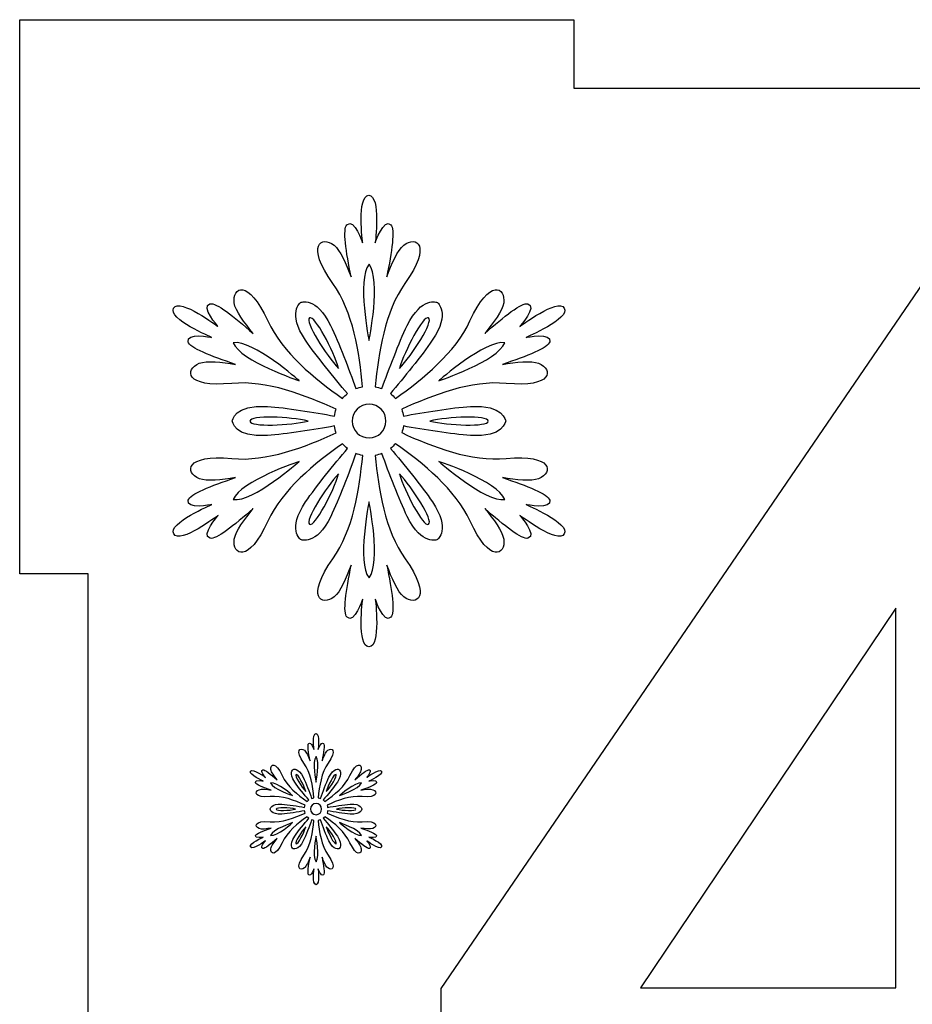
# Model space of a CAD drawing. Header units: millimetres. Extents: x -91 to 82, y -170 to 150.
# Tile 62 of 80: x -19 to -6, y -18 to -4. Entities that reach past the tile are written whole.
import ezdxf

# ---------------------------------------------------------------- set-up
doc = ezdxf.new("R2010")
doc.units = ezdxf.units.MM
doc.header["$MEASUREMENT"] = 0
doc.layers.add('Layer 1', color=7, linetype='Continuous')

msp = doc.modelspace()

# ---------------------------------------------------------------- linework, layer by layer
at = {"layer": 'Layer 1', "color": 31}
msp.add_open_spline([(5.2588, -11.9137), (5.2588, -11.9137), (5.2588, -3.8298), (5.2588, -3.8298), (5.2588, -3.8298), (5.2588, -3.8298), (-2.8239, -3.8298), (-2.8239, -3.8298), (-2.8239, -3.8298), (-2.8239, -3.8298), (-2.8239, -4.8285), (-2.8239, -4.8285), (-2.8239, -4.8285), (-2.8239, -4.8285), (-10.6074, -4.8285), (-10.6074, -4.8285), (-10.6074, -4.8285), (-10.6074, -4.8285), (-10.6074, -3.8298), (-10.6074, -3.8298), (-10.6074, -3.8298), (-10.6074, -3.8298), (-18.6901, -3.8298), (-18.6901, -3.8298), (-18.6901, -3.8298), (-18.6901, -3.8298), (-18.6901, -11.9137), (-18.6901, -11.9137), (-18.6901, -11.9137), (-18.6901, -11.9137), (-17.6927, -11.9137), (-17.6927, -11.9137), (-17.6927, -11.9137), (-17.6927, -11.9137), (-17.6927, -19.6972), (-17.6927, -19.6972), (-17.6927, -19.6972), (-17.6927, -19.6972), (-18.6901, -19.6972), (-18.6901, -19.6972), (-18.6901, -19.6972), (-18.6901, -19.6972), (-18.6901, -27.7799), (-18.6901, -27.7799), (-18.6901, -27.7799), (-18.6901, -27.7799), (-10.6074, -27.7799), (-10.6074, -27.7799), (-10.6074, -27.7799), (-10.6074, -27.7799), (-10.6074, -26.7813), (-10.6074, -26.7813), (-10.6074, -26.7813), (-10.6074, -26.7813), (-2.8239, -26.7813), (-2.8239, -26.7813), (-2.8239, -26.7813), (-2.8239, -26.7813), (-2.8239, -27.7799), (-2.8239, -27.7799), (-2.8239, -27.7799), (-2.8239, -27.7799), (5.2588, -27.7799), (5.2588, -27.7799), (5.2588, -27.7799), (5.2588, -27.7799), (5.2588, -19.6972), (5.2588, -19.6972), (5.2588, -19.6972), (5.2588, -19.6972), (4.2614, -19.6972), (4.2614, -19.6972), (4.2614, -19.6972), (4.2614, -19.6972), (4.2614, -11.9137), (4.2614, -11.9137), (4.2614, -11.9137), (4.2614, -11.9137), (5.2588, -11.9137), (5.2588, -11.9137)], degree=3, knots=[0, 0, 0, 0, 0.047619, 0.047619, 0.047619, 0.047619, 0.0952381, 0.0952381, 0.0952381, 0.0952381, 0.1428571, 0.1428571, 0.1428571, 0.1428571, 0.1904762, 0.1904762, 0.1904762, 0.1904762, 0.2380952, 0.2380952, 0.2380952, 0.2380952, 0.2857143, 0.2857143, 0.2857143, 0.2857143, 0.3333333, 0.3333333, 0.3333333, 0.3333333, 0.3809524, 0.3809524, 0.3809524, 0.3809524, 0.4285714, 0.4285714, 0.4285714, 0.4285714, 0.4761905, 0.4761905, 0.4761905, 0.4761905, 0.5238095, 0.5238095, 0.5238095, 0.5238095, 0.5714286, 0.5714286, 0.5714286, 0.5714286, 0.6190476, 0.6190476, 0.6190476, 0.6190476, 0.6666667, 0.6666667, 0.6666667, 0.6666667, 0.7142857, 0.7142857, 0.7142857, 0.7142857, 0.7619048, 0.7619048, 0.7619048, 0.7619048, 0.8095238, 0.8095238, 0.8095238, 0.8095238, 0.8571429, 0.8571429, 0.8571429, 0.8571429, 0.9047619, 0.9047619, 0.9047619, 0.9047619, 1, 1, 1, 1], dxfattribs=at)
at = {"layer": 'Layer 1', "color": 36}
for points, knots in [([(-11.3009, -10.9022), (-11.3009, -10.9022), (-10.9207, -10.9796), (-10.9571, -10.8377), (-10.9571, -10.8377), (-10.9806, -10.7485), (-11.288, -10.63), (-11.6471, -10.5091), (-11.6471, -10.5091), (-11.4476, -10.542), (-11.2282, -10.5689), (-11.1202, -10.5244), (-11.1202, -10.5244), (-10.9066, -10.4376), (-10.9043, -10.1653), (-11.5943, -10.231), (-11.5943, -10.231), (-12.1036, -10.2791), (-12.6657, -10.0608), (-13.1174, -9.8531), (-13.1174, -9.8531), (-13.1057, -9.8214), (-13.0975, -9.7886), (-13.0928, -9.7557), (-13.0928, -9.7557), (-12.7971, -9.8085), (-12.3911, -9.8754), (-12.113, -9.8953), (-12.113, -9.8953), (-11.6284, -9.9305), (-11.6002, -9.6829), (-11.6002, -9.6829), (-11.6002, -9.6829), (-11.6002, -9.6829), (-11.6284, -9.4365), (-12.113, -9.4705), (-12.113, -9.4705), (-12.3911, -9.4904), (-12.7971, -9.5573), (-13.0928, -9.6113), (-13.0928, -9.6113), (-13.0975, -9.5784), (-13.1057, -9.5456), (-13.1174, -9.5127), (-13.1174, -9.5127), (-12.6656, -9.305), (-12.1035, -9.0867), (-11.5943, -9.1348), (-11.5943, -9.1348), (-10.9043, -9.2005), (-10.9067, -8.9283), (-11.1202, -8.8414), (-11.1202, -8.8414), (-11.227, -8.798), (-11.4476, -8.8261), (-11.6471, -8.8578), (-11.6471, -8.8578), (-11.288, -8.7358), (-10.9794, -8.6172), (-10.9571, -8.5281), (-10.9571, -8.5281), (-10.9207, -8.3861), (-11.3009, -8.4636), (-11.3009, -8.4636), (-11.3009, -8.4636), (-11.3009, -8.4636), (-10.6567, -8.1914), (-10.7459, -8.0376), (-10.7459, -8.0376), (-10.8351, -7.8827), (-11.3925, -8.304), (-11.3925, -8.304), (-11.3925, -8.304), (-11.3925, -8.304), (-11.1355, -8.0142), (-11.2763, -7.9743), (-11.2763, -7.9743), (-11.3643, -7.9497), (-11.6225, -8.1574), (-11.9064, -8.4073), (-11.9064, -8.4073), (-11.7797, -8.2512), (-11.6459, -8.074), (-11.6295, -7.9602), (-11.6295, -7.9602), (-11.5978, -7.7314), (-11.8325, -7.5941), (-12.1212, -8.2231), (-12.1212, -8.2231), (-12.3336, -8.6878), (-12.803, -9.0668), (-13.209, -9.3531), (-13.209, -9.3531), (-13.2313, -9.3273), (-13.2559, -9.3038), (-13.2818, -9.2827), (-13.2818, -9.2827), (-13.0882, -9.0539), (-12.8277, -8.7359), (-12.6704, -8.5047), (-12.6704, -8.5047), (-12.3982, -8.1022), (-12.5976, -7.9544), (-12.5976, -7.9544), (-12.5976, -7.9544), (-12.5976, -7.9544), (-12.8252, -7.8547), (-13.0376, -8.2924), (-13.0376, -8.2924), (-13.1596, -8.5435), (-13.304, -8.9284), (-13.4061, -9.2112), (-13.4061, -9.2112), (-13.4378, -9.1983), (-13.4706, -9.1889), (-13.5035, -9.183), (-13.5035, -9.183), (-13.4577, -8.6878), (-13.365, -8.0917), (-13.0693, -7.6751), (-13.0693, -7.6751), (-12.668, -7.1107), (-12.905, -6.9769), (-13.0869, -7.1189), (-13.0869, -7.1189), (-13.1773, -7.1893), (-13.2641, -7.3947), (-13.3357, -7.5824), (-13.3357, -7.5824), (-13.2618, -7.2116), (-13.2101, -6.8842), (-13.2759, -6.8197), (-13.2759, -6.8197), (-13.3803, -6.7176), (-13.5035, -7.0849), (-13.5035, -7.0849), (-13.5035, -7.0849), (-13.5035, -7.0849), (-13.4178, -6.3914), (-13.5962, -6.3914), (-13.5962, -6.3914), (-13.7746, -6.3914), (-13.6877, -7.0849), (-13.6877, -7.0849), (-13.6877, -7.0849), (-13.6877, -7.0849), (-13.8097, -6.7176), (-13.9153, -6.8197), (-13.9153, -6.8197), (-13.981, -6.8842), (-13.9294, -7.2105), (-13.8555, -7.5824), (-13.8555, -7.5824), (-13.9271, -7.3935), (-14.0139, -7.1893), (-14.1043, -7.1189), (-14.1043, -7.1189), (-14.2862, -6.9769), (-14.5232, -7.1107), (-14.1219, -7.6751), (-14.1219, -7.6751), (-13.8262, -8.0917), (-13.7335, -8.6878), (-13.6877, -9.183), (-13.6877, -9.183), (-13.7206, -9.1889), (-13.7534, -9.1983), (-13.7851, -9.2112), (-13.7851, -9.2112), (-13.8872, -8.9284), (-14.0315, -8.5435), (-14.1536, -8.2924), (-14.1536, -8.2924), (-14.3648, -7.8547), (-14.5925, -7.9544), (-14.5925, -7.9544), (-14.5925, -7.9544), (-14.5925, -7.9544), (-14.792, -8.1023), (-14.5197, -8.5047), (-14.5197, -8.5047), (-14.3625, -8.7359), (-14.102, -9.0539), (-13.9083, -9.2827), (-13.9083, -9.2827), (-13.9353, -9.3038), (-13.9599, -9.3285), (-13.9811, -9.3531), (-13.9811, -9.3531), (-14.3871, -9.0668), (-14.8565, -8.6878), (-15.0701, -8.2231), (-15.0701, -8.2231), (-15.3576, -7.5941), (-15.5923, -7.7314), (-15.5606, -7.9602), (-15.5606, -7.9602), (-15.5453, -8.074), (-15.4116, -8.2512), (-15.2837, -8.4073), (-15.2837, -8.4073), (-15.5677, -8.1574), (-15.8247, -7.9497), (-15.9138, -7.9743), (-15.9138, -7.9743), (-16.0546, -8.0142), (-15.7976, -8.304), (-15.7976, -8.304), (-15.7976, -8.304), (-15.7976, -8.304), (-16.355, -7.8827), (-16.4442, -8.0376), (-16.4442, -8.0376), (-16.5334, -8.1925), (-15.8903, -8.4636), (-15.8903, -8.4636), (-15.8903, -8.4636), (-15.8903, -8.4636), (-16.2693, -8.3862), (-16.2329, -8.5281), (-16.2329, -8.5281), (-16.2106, -8.6173), (-15.902, -8.7358), (-15.5429, -8.8578), (-15.5429, -8.8578), (-15.7424, -8.8249), (-15.9618, -8.798), (-16.0698, -8.8414), (-16.0698, -8.8414), (-16.2834, -8.9282), (-16.2857, -9.2005), (-15.5957, -9.1348), (-15.5957, -9.1348), (-15.0864, -9.0867), (-14.5243, -9.305), (-14.0737, -9.5127), (-14.0737, -9.5127), (-14.0843, -9.5444), (-14.0936, -9.5772), (-14.0972, -9.6113), (-14.0972, -9.6113), (-14.3929, -9.5573), (-14.7989, -9.4904), (-15.077, -9.4705), (-15.077, -9.4705), (-15.5616, -9.4365), (-15.5898, -9.6829), (-15.5898, -9.6829), (-15.5898, -9.6829), (-15.5898, -9.6829), (-15.5616, -9.9305), (-15.077, -9.8953), (-15.077, -9.8953), (-14.7989, -9.8754), (-14.3929, -9.8085), (-14.0972, -9.7557), (-14.0972, -9.7557), (-14.0925, -9.7886), (-14.0843, -9.8214), (-14.0726, -9.8543), (-14.0726, -9.8543), (-14.5232, -10.0608), (-15.0853, -10.2803), (-15.5946, -10.231), (-15.5946, -10.231), (-16.2846, -10.1653), (-16.2822, -10.4375), (-16.0687, -10.5244), (-16.0687, -10.5244), (-15.9619, -10.5678), (-15.7413, -10.5408), (-15.5418, -10.5091), (-15.5418, -10.5091), (-15.9009, -10.63), (-16.2095, -10.7485), (-16.2318, -10.8377), (-16.2318, -10.8377), (-16.2682, -10.9797), (-15.8892, -10.9022), (-15.8892, -10.9022), (-15.8892, -10.9022), (-15.8892, -10.9022), (-16.5323, -11.1744), (-16.4431, -11.3293), (-16.4431, -11.3293), (-16.3539, -11.4842), (-15.7965, -11.0629), (-15.7965, -11.0629), (-15.7965, -11.0629), (-15.7965, -11.0629), (-16.0535, -11.3516), (-15.9127, -11.3926), (-15.9127, -11.3926), (-15.8247, -11.4172), (-15.5665, -11.2095), (-15.2826, -10.9596), (-15.2826, -10.9596), (-15.4093, -11.1157), (-15.5431, -11.2929), (-15.5595, -11.4067), (-15.5595, -11.4067), (-15.5912, -11.6355), (-15.3565, -11.7728), (-15.069, -11.1438), (-15.069, -11.1438), (-14.8566, -10.6791), (-14.3861, -10.3001), (-13.98, -10.0138), (-13.98, -10.0138), (-13.9577, -10.0408), (-13.9331, -10.0631), (-13.9072, -10.0842), (-13.9072, -10.0842), (-14.1008, -10.313), (-14.3613, -10.631), (-14.5186, -10.8622), (-14.5186, -10.8622), (-14.7908, -11.2647), (-14.5914, -11.4125), (-14.5914, -11.4125), (-14.5914, -11.4125), (-14.5914, -11.4125), (-14.3638, -11.5122), (-14.1525, -11.0745), (-14.1525, -11.0745), (-14.0305, -10.8234), (-13.8861, -10.4385), (-13.784, -10.1569), (-13.784, -10.1569), (-13.7535, -10.1686), (-13.7195, -10.178), (-13.6866, -10.1851), (-13.6866, -10.1851), (-13.7324, -10.6791), (-13.8251, -11.2752), (-14.1208, -11.6918), (-14.1208, -11.6918), (-14.5233, -12.2562), (-14.2851, -12.3912), (-14.1032, -12.248), (-14.1032, -12.248), (-14.0128, -12.1776), (-13.926, -11.9722), (-13.8544, -11.7845), (-13.8544, -11.7845), (-13.9283, -12.1553), (-13.98, -12.4815), (-13.9142, -12.5461), (-13.9142, -12.5461), (-13.8098, -12.6482), (-13.6866, -12.2821), (-13.6866, -12.2821), (-13.6866, -12.2821), (-13.6866, -12.2821), (-13.7734, -12.9756), (-13.5951, -12.9756), (-13.5951, -12.9756), (-13.4167, -12.9756), (-13.5024, -12.2821), (-13.5024, -12.2821), (-13.5024, -12.2821), (-13.5024, -12.2821), (-13.3804, -12.6482), (-13.2748, -12.5461), (-13.2748, -12.5461), (-13.2091, -12.4816), (-13.2607, -12.1553), (-13.3346, -11.7845), (-13.3346, -11.7845), (-13.263, -11.9723), (-13.1762, -12.1776), (-13.0858, -12.248), (-13.0858, -12.248), (-12.9039, -12.39), (-12.6669, -12.2562), (-13.0682, -11.6918), (-13.0682, -11.6918), (-13.3639, -11.2752), (-13.4566, -10.6791), (-13.5024, -10.1851), (-13.5024, -10.1851), (-13.4695, -10.1781), (-13.4367, -10.1698), (-13.405, -10.1569), (-13.405, -10.1569), (-13.3041, -10.4397), (-13.1586, -10.8246), (-13.0365, -11.0745), (-13.0365, -11.0745), (-12.8241, -11.5122), (-12.5965, -11.4125), (-12.5965, -11.4125), (-12.5965, -11.4125), (-12.5965, -11.4125), (-12.397, -11.2646), (-12.6693, -10.8622), (-12.6693, -10.8622), (-12.8265, -10.631), (-13.087, -10.313), (-13.2807, -10.0842), (-13.2807, -10.0842), (-13.2537, -10.0631), (-13.2302, -10.0396), (-13.2079, -10.0138), (-13.2079, -10.0138), (-12.8019, -10.3001), (-12.3325, -10.6791), (-12.1201, -11.1438), (-12.1201, -11.1438), (-11.8314, -11.7739), (-11.5979, -11.6355), (-11.6284, -11.4067), (-11.6284, -11.4067), (-11.6437, -11.2929), (-11.7774, -11.1157), (-11.9053, -10.9596), (-11.9053, -10.9596), (-11.6213, -11.2095), (-11.3643, -11.4172), (-11.2752, -11.3926), (-11.2752, -11.3926), (-11.1356, -11.3527), (-11.3914, -11.0629), (-11.3914, -11.0629), (-11.3914, -11.0629), (-11.3914, -11.0629), (-10.8328, -11.4842), (-10.7448, -11.3293), (-10.7448, -11.3293), (-10.6567, -11.1745), (-11.3009, -10.9022), (-11.3009, -10.9022)], [0, 0, 0, 0, 0.0091743, 0.0091743, 0.0091743, 0.0091743, 0.0183486, 0.0183486, 0.0183486, 0.0183486, 0.0275229, 0.0275229, 0.0275229, 0.0275229, 0.0366972, 0.0366972, 0.0366972, 0.0366972, 0.0458716, 0.0458716, 0.0458716, 0.0458716, 0.0550459, 0.0550459, 0.0550459, 0.0550459, 0.0642202, 0.0642202, 0.0642202, 0.0642202, 0.0733945, 0.0733945, 0.0733945, 0.0733945, 0.0825688, 0.0825688, 0.0825688, 0.0825688, 0.0917431, 0.0917431, 0.0917431, 0.0917431, 0.1009174, 0.1009174, 0.1009174, 0.1009174, 0.1100917, 0.1100917, 0.1100917, 0.1100917, 0.1192661, 0.1192661, 0.1192661, 0.1192661, 0.1284404, 0.1284404, 0.1284404, 0.1284404, 0.1376147, 0.1376147, 0.1376147, 0.1376147, 0.146789, 0.146789, 0.146789, 0.146789, 0.1559633, 0.1559633, 0.1559633, 0.1559633, 0.1651376, 0.1651376, 0.1651376, 0.1651376, 0.1743119, 0.1743119, 0.1743119, 0.1743119, 0.1834862, 0.1834862, 0.1834862, 0.1834862, 0.1926606, 0.1926606, 0.1926606, 0.1926606, 0.2018349, 0.2018349, 0.2018349, 0.2018349, 0.2110092, 0.2110092, 0.2110092, 0.2110092, 0.2201835, 0.2201835, 0.2201835, 0.2201835, 0.2293578, 0.2293578, 0.2293578, 0.2293578, 0.2385321, 0.2385321, 0.2385321, 0.2385321, 0.2477064, 0.2477064, 0.2477064, 0.2477064, 0.2568807, 0.2568807, 0.2568807, 0.2568807, 0.266055, 0.266055, 0.266055, 0.266055, 0.2752294, 0.2752294, 0.2752294, 0.2752294, 0.2844037, 0.2844037, 0.2844037, 0.2844037, 0.293578, 0.293578, 0.293578, 0.293578, 0.3027523, 0.3027523, 0.3027523, 0.3027523, 0.3119266, 0.3119266, 0.3119266, 0.3119266, 0.3211009, 0.3211009, 0.3211009, 0.3211009, 0.3302752, 0.3302752, 0.3302752, 0.3302752, 0.3394495, 0.3394495, 0.3394495, 0.3394495, 0.3486239, 0.3486239, 0.3486239, 0.3486239, 0.3577982, 0.3577982, 0.3577982, 0.3577982, 0.3669725, 0.3669725, 0.3669725, 0.3669725, 0.3761468, 0.3761468, 0.3761468, 0.3761468, 0.3853211, 0.3853211, 0.3853211, 0.3853211, 0.3944954, 0.3944954, 0.3944954, 0.3944954, 0.4036697, 0.4036697, 0.4036697, 0.4036697, 0.412844, 0.412844, 0.412844, 0.412844, 0.4220183, 0.4220183, 0.4220183, 0.4220183, 0.4311927, 0.4311927, 0.4311927, 0.4311927, 0.440367, 0.440367, 0.440367, 0.440367, 0.4495413, 0.4495413, 0.4495413, 0.4495413, 0.4587156, 0.4587156, 0.4587156, 0.4587156, 0.4678899, 0.4678899, 0.4678899, 0.4678899, 0.4770642, 0.4770642, 0.4770642, 0.4770642, 0.4862385, 0.4862385, 0.4862385, 0.4862385, 0.4954128, 0.4954128, 0.4954128, 0.4954128, 0.5045872, 0.5045872, 0.5045872, 0.5045872, 0.5137615, 0.5137615, 0.5137615, 0.5137615, 0.5229358, 0.5229358, 0.5229358, 0.5229358, 0.5321101, 0.5321101, 0.5321101, 0.5321101, 0.5412844, 0.5412844, 0.5412844, 0.5412844, 0.5504587, 0.5504587, 0.5504587, 0.5504587, 0.559633, 0.559633, 0.559633, 0.559633, 0.5688073, 0.5688073, 0.5688073, 0.5688073, 0.5779817, 0.5779817, 0.5779817, 0.5779817, 0.587156, 0.587156, 0.587156, 0.587156, 0.5963303, 0.5963303, 0.5963303, 0.5963303, 0.6055046, 0.6055046, 0.6055046, 0.6055046, 0.6146789, 0.6146789, 0.6146789, 0.6146789, 0.6238532, 0.6238532, 0.6238532, 0.6238532, 0.6330275, 0.6330275, 0.6330275, 0.6330275, 0.6422018, 0.6422018, 0.6422018, 0.6422018, 0.6513761, 0.6513761, 0.6513761, 0.6513761, 0.6605505, 0.6605505, 0.6605505, 0.6605505, 0.6697248, 0.6697248, 0.6697248, 0.6697248, 0.6788991, 0.6788991, 0.6788991, 0.6788991, 0.6880734, 0.6880734, 0.6880734, 0.6880734, 0.6972477, 0.6972477, 0.6972477, 0.6972477, 0.706422, 0.706422, 0.706422, 0.706422, 0.7155963, 0.7155963, 0.7155963, 0.7155963, 0.7247706, 0.7247706, 0.7247706, 0.7247706, 0.733945, 0.733945, 0.733945, 0.733945, 0.7431193, 0.7431193, 0.7431193, 0.7431193, 0.7522936, 0.7522936, 0.7522936, 0.7522936, 0.7614679, 0.7614679, 0.7614679, 0.7614679, 0.7706422, 0.7706422, 0.7706422, 0.7706422, 0.7798165, 0.7798165, 0.7798165, 0.7798165, 0.7889908, 0.7889908, 0.7889908, 0.7889908, 0.7981651, 0.7981651, 0.7981651, 0.7981651, 0.8073394, 0.8073394, 0.8073394, 0.8073394, 0.8165138, 0.8165138, 0.8165138, 0.8165138, 0.8256881, 0.8256881, 0.8256881, 0.8256881, 0.8348624, 0.8348624, 0.8348624, 0.8348624, 0.8440367, 0.8440367, 0.8440367, 0.8440367, 0.853211, 0.853211, 0.853211, 0.853211, 0.8623853, 0.8623853, 0.8623853, 0.8623853, 0.8715596, 0.8715596, 0.8715596, 0.8715596, 0.8807339, 0.8807339, 0.8807339, 0.8807339, 0.8899083, 0.8899083, 0.8899083, 0.8899083, 0.8990826, 0.8990826, 0.8990826, 0.8990826, 0.9082569, 0.9082569, 0.9082569, 0.9082569, 0.9174312, 0.9174312, 0.9174312, 0.9174312, 0.9266055, 0.9266055, 0.9266055, 0.9266055, 0.9357798, 0.9357798, 0.9357798, 0.9357798, 0.9449541, 0.9449541, 0.9449541, 0.9449541, 0.9541284, 0.9541284, 0.9541284, 0.9541284, 0.9633028, 0.9633028, 0.9633028, 0.9633028, 0.9724771, 0.9724771, 0.9724771, 0.9724771, 0.9816514, 0.9816514, 0.9816514, 0.9816514, 1, 1, 1, 1]), ([(-13.5938, -7.3971), (-13.4131, -7.6224), (-13.5938, -8.5072), (-13.5938, -8.5072), (-13.5938, -8.5072), (-13.5938, -8.5072), (-13.7745, -7.6224), (-13.5938, -7.3971)], [0, 0, 0, 0, 0.3333333, 0.3333333, 0.3333333, 0.3333333, 1, 1, 1, 1]), ([(-14.4622, -8.1798), (-14.3836, -8.1352), (-14.1102, -8.6609), (-14.0374, -8.9156), (-14.0374, -8.9156), (-14.2205, -8.7243), (-14.5396, -8.2256), (-14.4622, -8.1798)], [0, 0, 0, 0, 0.3333333, 0.3333333, 0.3333333, 0.3333333, 1, 1, 1, 1]), ([(-12.7255, -8.1798), (-12.6469, -8.2256), (-12.9661, -8.7243), (-13.1503, -8.9156), (-13.1503, -8.9156), (-13.0763, -8.6609), (-12.8029, -8.1352), (-12.7255, -8.1798)], [0, 0, 0, 0, 0.3333333, 0.3333333, 0.3333333, 0.3333333, 1, 1, 1, 1]), ([(-15.5746, -8.5412), (-15.2883, -8.4966), (-14.6124, -9.0962), (-14.6124, -9.0962), (-14.6124, -9.0962), (-14.6124, -9.0962), (-15.4702, -8.81), (-15.5746, -8.5412)], [0, 0, 0, 0, 0.3333333, 0.3333333, 0.3333333, 0.3333333, 1, 1, 1, 1]), ([(-11.613, -8.5412), (-11.7174, -8.8099), (-12.5741, -9.0962), (-12.5741, -9.0962), (-12.5741, -9.0962), (-12.5741, -9.0962), (-11.8982, -8.4967), (-11.613, -8.5412)], [0, 0, 0, 0, 0.3333333, 0.3333333, 0.3333333, 0.3333333, 1, 1, 1, 1]), ([(-13.5927, -9.9306), (-13.7288, -9.9306), (-13.8391, -9.8203), (-13.8391, -9.6842), (-13.8391, -9.6842), (-13.8391, -9.5481), (-13.7288, -9.4378), (-13.5927, -9.4378), (-13.5927, -9.4378), (-13.4566, -9.4378), (-13.3463, -9.5481), (-13.3463, -9.6842), (-13.3463, -9.6842), (-13.3474, -9.8203), (-13.4577, -9.9306), (-13.5927, -9.9306)], [0, 0, 0, 0, 0.2, 0.2, 0.2, 0.2, 0.4, 0.4, 0.4, 0.4, 0.6, 0.6, 0.6, 0.6, 1, 1, 1, 1]), ([(-15.3305, -9.6842), (-15.3305, -9.5938), (-14.7391, -9.6208), (-14.4809, -9.6842), (-14.4809, -9.6842), (-14.7379, -9.7487), (-15.3305, -9.7745), (-15.3305, -9.6842)], [0, 0, 0, 0, 0.3333333, 0.3333333, 0.3333333, 0.3333333, 1, 1, 1, 1]), ([(-11.856, -9.6842), (-11.856, -9.7746), (-12.4474, -9.7487), (-12.7056, -9.6842), (-12.7056, -9.6842), (-12.4485, -9.6208), (-11.856, -9.595), (-11.856, -9.6842)], [0, 0, 0, 0, 0.3333333, 0.3333333, 0.3333333, 0.3333333, 1, 1, 1, 1]), ([(-15.5746, -10.8283), (-15.4702, -10.5584), (-14.6124, -10.2733), (-14.6124, -10.2733), (-14.6124, -10.2733), (-14.6124, -10.2733), (-15.2883, -10.8729), (-15.5746, -10.8283)], [0, 0, 0, 0, 0.3333333, 0.3333333, 0.3333333, 0.3333333, 1, 1, 1, 1]), ([(-12.5741, -10.2733), (-12.5741, -10.2733), (-11.7175, -10.5584), (-11.613, -10.8283), (-11.613, -10.8283), (-11.8982, -10.8729), (-12.5741, -10.2733), (-12.5741, -10.2733)], [0, 0, 0, 0, 0.3333333, 0.3333333, 0.3333333, 0.3333333, 1, 1, 1, 1]), ([(-14.4622, -11.1885), (-14.5396, -11.1439), (-14.2205, -10.644), (-14.0374, -10.4527), (-14.0374, -10.4527), (-14.1101, -10.7074), (-14.3836, -11.2343), (-14.4622, -11.1885)], [0, 0, 0, 0, 0.3333333, 0.3333333, 0.3333333, 0.3333333, 1, 1, 1, 1]), ([(-12.7255, -11.1885), (-12.8029, -11.2343), (-13.0764, -10.7074), (-13.1503, -10.4527), (-13.1503, -10.4527), (-12.966, -10.6441), (-12.6469, -11.144), (-12.7255, -11.1885)], [0, 0, 0, 0, 0.3333333, 0.3333333, 0.3333333, 0.3333333, 1, 1, 1, 1]), ([(-13.5938, -11.9712), (-13.7745, -11.7459), (-13.5938, -10.8611), (-13.5938, -10.8611), (-13.5938, -10.8611), (-13.5938, -10.8611), (-13.4119, -11.7471), (-13.5938, -11.9712)], [0, 0, 0, 0, 0.3333333, 0.3333333, 0.3333333, 0.3333333, 1, 1, 1, 1]), ([(-13.5974, -15.7521), (-13.5974, -15.7521), (-13.4695, -15.7779), (-13.4824, -15.731), (-13.4824, -15.731), (-13.4906, -15.7017), (-13.5939, -15.6618), (-13.7136, -15.6207), (-13.7136, -15.6207), (-13.6467, -15.6313), (-13.5728, -15.6406), (-13.5376, -15.6266), (-13.5376, -15.6266), (-13.466, -15.5973), (-13.4648, -15.5057), (-13.696, -15.528), (-13.696, -15.528), (-13.8673, -15.5444), (-14.0551, -15.4705), (-14.2065, -15.4013), (-14.2065, -15.4013), (-14.203, -15.3907), (-14.1995, -15.3802), (-14.1983, -15.3684), (-14.1983, -15.3684), (-14.0997, -15.386), (-13.9624, -15.4083), (-13.8697, -15.4153), (-13.8697, -15.4153), (-13.7066, -15.427), (-13.6972, -15.3437), (-13.6972, -15.3437), (-13.6972, -15.3437), (-13.6972, -15.3437), (-13.7066, -15.2604), (-13.8697, -15.2721), (-13.8697, -15.2721), (-13.9636, -15.2791), (-14.0997, -15.3014), (-14.1983, -15.319), (-14.1983, -15.319), (-14.1995, -15.3084), (-14.203, -15.2967), (-14.2065, -15.2861), (-14.2065, -15.2861), (-14.0551, -15.2169), (-13.8662, -15.1429), (-13.696, -15.1594), (-13.696, -15.1594), (-13.4648, -15.1817), (-13.4648, -15.0902), (-13.5376, -15.0608), (-13.5376, -15.0608), (-13.574, -15.0467), (-13.6479, -15.0549), (-13.7136, -15.0667), (-13.7136, -15.0667), (-13.5927, -15.0256), (-13.4895, -14.9857), (-13.4824, -14.9564), (-13.4824, -14.9564), (-13.4707, -14.9083), (-13.5974, -14.9353), (-13.5974, -14.9353), (-13.5974, -14.9353), (-13.5974, -14.9353), (-13.3815, -14.8438), (-13.4108, -14.7921), (-13.4108, -14.7921), (-13.4401, -14.7405), (-13.6279, -14.8813), (-13.6279, -14.8813), (-13.6279, -14.8813), (-13.6279, -14.8813), (-13.5422, -14.7839), (-13.5892, -14.771), (-13.5892, -14.771), (-13.6185, -14.7628), (-13.7054, -14.832), (-13.8004, -14.9165), (-13.8004, -14.9165), (-13.7582, -14.8637), (-13.7124, -14.805), (-13.7077, -14.7663), (-13.7077, -14.7663), (-13.6971, -14.69), (-13.7758, -14.6431), (-13.872, -14.8543), (-13.872, -14.8543), (-13.9436, -15.0104), (-14.1008, -15.1371), (-14.2369, -15.2333), (-14.2369, -15.2333), (-14.2439, -15.2251), (-14.2522, -15.2169), (-14.2615, -15.2098), (-14.2615, -15.2098), (-14.197, -15.1335), (-14.109, -15.0267), (-14.0561, -14.9493), (-14.0561, -14.9493), (-13.9646, -14.8144), (-14.0315, -14.7651), (-14.0315, -14.7651), (-14.0315, -14.7651), (-14.0315, -14.7651), (-14.1078, -14.7322), (-14.1794, -14.8789), (-14.1794, -14.8789), (-14.2205, -14.9634), (-14.2686, -15.0925), (-14.3026, -15.1875), (-14.3026, -15.1875), (-14.3132, -15.1828), (-14.3237, -15.1805), (-14.3355, -15.1781), (-14.3355, -15.1781), (-14.3202, -15.0126), (-14.2897, -14.812), (-14.19, -14.6723), (-14.19, -14.6723), (-14.0551, -14.4834), (-14.1348, -14.4376), (-14.1959, -14.4857), (-14.1959, -14.4857), (-14.2264, -14.5092), (-14.2557, -14.5784), (-14.2792, -14.6418), (-14.2792, -14.6418), (-14.2546, -14.5174), (-14.237, -14.4071), (-14.2593, -14.386), (-14.2593, -14.386), (-14.2945, -14.352), (-14.3356, -14.4752), (-14.3356, -14.4752), (-14.3356, -14.4752), (-14.3356, -14.4752), (-14.3074, -14.2429), (-14.3673, -14.2429), (-14.3673, -14.2429), (-14.4271, -14.2429), (-14.3978, -14.4752), (-14.3978, -14.4752), (-14.3978, -14.4752), (-14.3978, -14.4752), (-14.4389, -14.352), (-14.4741, -14.386), (-14.4741, -14.386), (-14.4964, -14.4071), (-14.4788, -14.5174), (-14.4542, -14.6418), (-14.4542, -14.6418), (-14.4777, -14.5784), (-14.507, -14.5104), (-14.5375, -14.4857), (-14.5375, -14.4857), (-14.5985, -14.4376), (-14.6783, -14.4834), (-14.5434, -14.6723), (-14.5434, -14.6723), (-14.4437, -14.8119), (-14.4131, -15.0126), (-14.3979, -15.1781), (-14.3979, -15.1781), (-14.4085, -15.1804), (-14.4202, -15.1828), (-14.4308, -15.1875), (-14.4308, -15.1875), (-14.4648, -15.0925), (-14.5141, -14.9634), (-14.554, -14.8789), (-14.554, -14.8789), (-14.6244, -14.7322), (-14.7019, -14.7651), (-14.7019, -14.7651), (-14.7019, -14.7651), (-14.7019, -14.7651), (-14.7688, -14.8144), (-14.6773, -14.9493), (-14.6773, -14.9493), (-14.6245, -15.0267), (-14.5377, -15.1335), (-14.4719, -15.2098), (-14.4719, -15.2098), (-14.4813, -15.2168), (-14.4895, -15.2251), (-14.4965, -15.2333), (-14.4965, -15.2333), (-14.6326, -15.1371), (-14.7899, -15.0103), (-14.8614, -14.8543), (-14.8614, -14.8543), (-14.9576, -14.6431), (-15.0362, -14.6888), (-15.0257, -14.7663), (-15.0257, -14.7663), (-15.0198, -14.805), (-14.9752, -14.8637), (-14.933, -14.9165), (-14.933, -14.9165), (-15.028, -14.8332), (-15.1149, -14.7628), (-15.1442, -14.771), (-15.1442, -14.771), (-15.1911, -14.7839), (-15.1055, -14.8813), (-15.1055, -14.8813), (-15.1055, -14.8813), (-15.1055, -14.8813), (-15.2933, -14.7405), (-15.3226, -14.7921), (-15.3226, -14.7921), (-15.3519, -14.8437), (-15.136, -14.9353), (-15.136, -14.9353), (-15.136, -14.9353), (-15.136, -14.9353), (-15.2627, -14.9095), (-15.251, -14.9564), (-15.251, -14.9564), (-15.244, -14.9857), (-15.1395, -15.0256), (-15.0198, -15.0667), (-15.0198, -15.0667), (-15.0867, -15.0561), (-15.1606, -15.0468), (-15.1958, -15.0608), (-15.1958, -15.0608), (-15.2674, -15.0901), (-15.2686, -15.1817), (-15.0374, -15.1594), (-15.0374, -15.1594), (-14.8661, -15.143), (-14.6783, -15.2169), (-14.5269, -15.2861), (-14.5269, -15.2861), (-14.5304, -15.2967), (-14.5339, -15.3072), (-14.5351, -15.319), (-14.5351, -15.319), (-14.6337, -15.3014), (-14.771, -15.2779), (-14.8637, -15.2721), (-14.8637, -15.2721), (-15.0268, -15.2604), (-15.0362, -15.3437), (-15.0362, -15.3437), (-15.0362, -15.3437), (-15.0362, -15.3437), (-15.0268, -15.427), (-14.8637, -15.4153), (-14.8637, -15.4153), (-14.7698, -15.4083), (-14.6337, -15.386), (-14.5351, -15.3684), (-14.5351, -15.3684), (-14.5339, -15.379), (-14.5304, -15.3907), (-14.5269, -15.4013), (-14.5269, -15.4013), (-14.6783, -15.4705), (-14.8672, -15.5445), (-15.0374, -15.528), (-15.0374, -15.528), (-15.2686, -15.5057), (-15.2686, -15.5972), (-15.1958, -15.6266), (-15.1958, -15.6266), (-15.1594, -15.6419), (-15.0855, -15.6325), (-15.0198, -15.6207), (-15.0198, -15.6207), (-15.1407, -15.6618), (-15.2439, -15.7005), (-15.251, -15.731), (-15.251, -15.731), (-15.2627, -15.7791), (-15.136, -15.7521), (-15.136, -15.7521), (-15.136, -15.7521), (-15.136, -15.7521), (-15.3519, -15.8436), (-15.3226, -15.8953), (-15.3226, -15.8953), (-15.2921, -15.9469), (-15.1055, -15.8061), (-15.1055, -15.8061), (-15.1055, -15.8061), (-15.1055, -15.8061), (-15.1923, -15.9035), (-15.1442, -15.9164), (-15.1442, -15.9164), (-15.1149, -15.9246), (-15.028, -15.8554), (-14.933, -15.7709), (-14.933, -15.7709), (-14.9752, -15.8237), (-15.021, -15.8824), (-15.0257, -15.9211), (-15.0257, -15.9211), (-15.0363, -15.9974), (-14.9576, -16.0443), (-14.8614, -15.8331), (-14.8614, -15.8331), (-14.7898, -15.677), (-14.6326, -15.5503), (-14.4965, -15.4541), (-14.4965, -15.4541), (-14.4895, -15.4635), (-14.4812, -15.4705), (-14.4719, -15.4776), (-14.4719, -15.4776), (-14.5364, -15.555), (-14.6244, -15.6607), (-14.6773, -15.7381), (-14.6773, -15.7381), (-14.7688, -15.873), (-14.7019, -15.9223), (-14.7019, -15.9223), (-14.7019, -15.9223), (-14.7019, -15.9223), (-14.6256, -15.9552), (-14.554, -15.8085), (-14.554, -15.8085), (-14.5129, -15.724), (-14.4648, -15.5949), (-14.4308, -15.4999), (-14.4308, -15.4999), (-14.4202, -15.5034), (-14.4097, -15.5069), (-14.3979, -15.5093), (-14.3979, -15.5093), (-14.4132, -15.6748), (-14.4437, -15.8754), (-14.5434, -16.0151), (-14.5434, -16.0151), (-14.6783, -16.204), (-14.5986, -16.2498), (-14.5375, -16.2017), (-14.5375, -16.2017), (-14.507, -16.1782), (-14.4777, -16.109), (-14.4542, -16.0468), (-14.4542, -16.0468), (-14.4788, -16.1712), (-14.4964, -16.2803), (-14.4741, -16.3026), (-14.4741, -16.3026), (-14.4389, -16.3366), (-14.3978, -16.2134), (-14.3978, -16.2134), (-14.3978, -16.2134), (-14.3978, -16.2134), (-14.4271, -16.4457), (-14.3673, -16.4457), (-14.3673, -16.4457), (-14.3075, -16.4457), (-14.3356, -16.2134), (-14.3356, -16.2134), (-14.3356, -16.2134), (-14.3356, -16.2134), (-14.2945, -16.3366), (-14.2593, -16.3026), (-14.2593, -16.3026), (-14.237, -16.2815), (-14.2546, -16.1712), (-14.2792, -16.0468), (-14.2792, -16.0468), (-14.2557, -16.1102), (-14.2264, -16.1782), (-14.1959, -16.2017), (-14.1959, -16.2017), (-14.1349, -16.2498), (-14.0551, -16.204), (-14.19, -16.0151), (-14.19, -16.0151), (-14.2897, -15.8755), (-14.3203, -15.6748), (-14.3355, -15.5093), (-14.3355, -15.5093), (-14.3249, -15.507), (-14.3132, -15.5034), (-14.3026, -15.4999), (-14.3026, -15.4999), (-14.2686, -15.5949), (-14.2193, -15.724), (-14.1794, -15.8085), (-14.1794, -15.8085), (-14.1078, -15.9552), (-14.0315, -15.9223), (-14.0315, -15.9223), (-14.0315, -15.9223), (-14.0315, -15.9223), (-13.9646, -15.873), (-14.0561, -15.7381), (-14.0561, -15.7381), (-14.1089, -15.6607), (-14.1957, -15.5539), (-14.2615, -15.4776), (-14.2615, -15.4776), (-14.2521, -15.4706), (-14.2439, -15.4623), (-14.2369, -15.4541), (-14.2369, -15.4541), (-14.1008, -15.5503), (-13.9435, -15.6771), (-13.872, -15.8331), (-13.872, -15.8331), (-13.7758, -16.0443), (-13.6972, -15.9986), (-13.7077, -15.9211), (-13.7077, -15.9211), (-13.7136, -15.8835), (-13.7582, -15.8237), (-13.8004, -15.7709), (-13.8004, -15.7709), (-13.7054, -15.8542), (-13.6185, -15.9246), (-13.5892, -15.9164), (-13.5892, -15.9164), (-13.5423, -15.9023), (-13.6279, -15.8061), (-13.6279, -15.8061), (-13.6279, -15.8061), (-13.6279, -15.8061), (-13.4401, -15.9469), (-13.4108, -15.8953), (-13.4108, -15.8953), (-13.3814, -15.8436), (-13.5974, -15.7521), (-13.5974, -15.7521)], [0, 0, 0, 0, 0.0091743, 0.0091743, 0.0091743, 0.0091743, 0.0183486, 0.0183486, 0.0183486, 0.0183486, 0.0275229, 0.0275229, 0.0275229, 0.0275229, 0.0366972, 0.0366972, 0.0366972, 0.0366972, 0.0458716, 0.0458716, 0.0458716, 0.0458716, 0.0550459, 0.0550459, 0.0550459, 0.0550459, 0.0642202, 0.0642202, 0.0642202, 0.0642202, 0.0733945, 0.0733945, 0.0733945, 0.0733945, 0.0825688, 0.0825688, 0.0825688, 0.0825688, 0.0917431, 0.0917431, 0.0917431, 0.0917431, 0.1009174, 0.1009174, 0.1009174, 0.1009174, 0.1100917, 0.1100917, 0.1100917, 0.1100917, 0.1192661, 0.1192661, 0.1192661, 0.1192661, 0.1284404, 0.1284404, 0.1284404, 0.1284404, 0.1376147, 0.1376147, 0.1376147, 0.1376147, 0.146789, 0.146789, 0.146789, 0.146789, 0.1559633, 0.1559633, 0.1559633, 0.1559633, 0.1651376, 0.1651376, 0.1651376, 0.1651376, 0.1743119, 0.1743119, 0.1743119, 0.1743119, 0.1834862, 0.1834862, 0.1834862, 0.1834862, 0.1926606, 0.1926606, 0.1926606, 0.1926606, 0.2018349, 0.2018349, 0.2018349, 0.2018349, 0.2110092, 0.2110092, 0.2110092, 0.2110092, 0.2201835, 0.2201835, 0.2201835, 0.2201835, 0.2293578, 0.2293578, 0.2293578, 0.2293578, 0.2385321, 0.2385321, 0.2385321, 0.2385321, 0.2477064, 0.2477064, 0.2477064, 0.2477064, 0.2568807, 0.2568807, 0.2568807, 0.2568807, 0.266055, 0.266055, 0.266055, 0.266055, 0.2752294, 0.2752294, 0.2752294, 0.2752294, 0.2844037, 0.2844037, 0.2844037, 0.2844037, 0.293578, 0.293578, 0.293578, 0.293578, 0.3027523, 0.3027523, 0.3027523, 0.3027523, 0.3119266, 0.3119266, 0.3119266, 0.3119266, 0.3211009, 0.3211009, 0.3211009, 0.3211009, 0.3302752, 0.3302752, 0.3302752, 0.3302752, 0.3394495, 0.3394495, 0.3394495, 0.3394495, 0.3486239, 0.3486239, 0.3486239, 0.3486239, 0.3577982, 0.3577982, 0.3577982, 0.3577982, 0.3669725, 0.3669725, 0.3669725, 0.3669725, 0.3761468, 0.3761468, 0.3761468, 0.3761468, 0.3853211, 0.3853211, 0.3853211, 0.3853211, 0.3944954, 0.3944954, 0.3944954, 0.3944954, 0.4036697, 0.4036697, 0.4036697, 0.4036697, 0.412844, 0.412844, 0.412844, 0.412844, 0.4220183, 0.4220183, 0.4220183, 0.4220183, 0.4311927, 0.4311927, 0.4311927, 0.4311927, 0.440367, 0.440367, 0.440367, 0.440367, 0.4495413, 0.4495413, 0.4495413, 0.4495413, 0.4587156, 0.4587156, 0.4587156, 0.4587156, 0.4678899, 0.4678899, 0.4678899, 0.4678899, 0.4770642, 0.4770642, 0.4770642, 0.4770642, 0.4862385, 0.4862385, 0.4862385, 0.4862385, 0.4954128, 0.4954128, 0.4954128, 0.4954128, 0.5045872, 0.5045872, 0.5045872, 0.5045872, 0.5137615, 0.5137615, 0.5137615, 0.5137615, 0.5229358, 0.5229358, 0.5229358, 0.5229358, 0.5321101, 0.5321101, 0.5321101, 0.5321101, 0.5412844, 0.5412844, 0.5412844, 0.5412844, 0.5504587, 0.5504587, 0.5504587, 0.5504587, 0.559633, 0.559633, 0.559633, 0.559633, 0.5688073, 0.5688073, 0.5688073, 0.5688073, 0.5779817, 0.5779817, 0.5779817, 0.5779817, 0.587156, 0.587156, 0.587156, 0.587156, 0.5963303, 0.5963303, 0.5963303, 0.5963303, 0.6055046, 0.6055046, 0.6055046, 0.6055046, 0.6146789, 0.6146789, 0.6146789, 0.6146789, 0.6238532, 0.6238532, 0.6238532, 0.6238532, 0.6330275, 0.6330275, 0.6330275, 0.6330275, 0.6422018, 0.6422018, 0.6422018, 0.6422018, 0.6513761, 0.6513761, 0.6513761, 0.6513761, 0.6605505, 0.6605505, 0.6605505, 0.6605505, 0.6697248, 0.6697248, 0.6697248, 0.6697248, 0.6788991, 0.6788991, 0.6788991, 0.6788991, 0.6880734, 0.6880734, 0.6880734, 0.6880734, 0.6972477, 0.6972477, 0.6972477, 0.6972477, 0.706422, 0.706422, 0.706422, 0.706422, 0.7155963, 0.7155963, 0.7155963, 0.7155963, 0.7247706, 0.7247706, 0.7247706, 0.7247706, 0.733945, 0.733945, 0.733945, 0.733945, 0.7431193, 0.7431193, 0.7431193, 0.7431193, 0.7522936, 0.7522936, 0.7522936, 0.7522936, 0.7614679, 0.7614679, 0.7614679, 0.7614679, 0.7706422, 0.7706422, 0.7706422, 0.7706422, 0.7798165, 0.7798165, 0.7798165, 0.7798165, 0.7889908, 0.7889908, 0.7889908, 0.7889908, 0.7981651, 0.7981651, 0.7981651, 0.7981651, 0.8073394, 0.8073394, 0.8073394, 0.8073394, 0.8165138, 0.8165138, 0.8165138, 0.8165138, 0.8256881, 0.8256881, 0.8256881, 0.8256881, 0.8348624, 0.8348624, 0.8348624, 0.8348624, 0.8440367, 0.8440367, 0.8440367, 0.8440367, 0.853211, 0.853211, 0.853211, 0.853211, 0.8623853, 0.8623853, 0.8623853, 0.8623853, 0.8715596, 0.8715596, 0.8715596, 0.8715596, 0.8807339, 0.8807339, 0.8807339, 0.8807339, 0.8899083, 0.8899083, 0.8899083, 0.8899083, 0.8990826, 0.8990826, 0.8990826, 0.8990826, 0.9082569, 0.9082569, 0.9082569, 0.9082569, 0.9174312, 0.9174312, 0.9174312, 0.9174312, 0.9266055, 0.9266055, 0.9266055, 0.9266055, 0.9357798, 0.9357798, 0.9357798, 0.9357798, 0.9449541, 0.9449541, 0.9449541, 0.9449541, 0.9541284, 0.9541284, 0.9541284, 0.9541284, 0.9633028, 0.9633028, 0.9633028, 0.9633028, 0.9724771, 0.9724771, 0.9724771, 0.9724771, 0.9816514, 0.9816514, 0.9816514, 0.9816514, 1, 1, 1, 1]), ([(-14.3671, -14.5763), (-14.3061, -14.6514), (-14.3671, -14.9483), (-14.3671, -14.9483), (-14.3671, -14.9483), (-14.3671, -14.9483), (-14.4282, -14.6514), (-14.3671, -14.5763)], [0, 0, 0, 0, 0.3333333, 0.3333333, 0.3333333, 0.3333333, 1, 1, 1, 1]), ([(-14.6582, -14.8391), (-14.6324, -14.8238), (-14.5397, -15.001), (-14.5162, -15.0855), (-14.5162, -15.0855), (-14.5772, -15.0222), (-14.684, -14.8544), (-14.6582, -14.8391)], [0, 0, 0, 0, 0.3333333, 0.3333333, 0.3333333, 0.3333333, 1, 1, 1, 1]), ([(-14.0749, -14.8391), (-14.0491, -14.8544), (-14.1559, -15.0222), (-14.2169, -15.0855), (-14.2169, -15.0855), (-14.1935, -14.9999), (-14.1019, -14.8239), (-14.0749, -14.8391)], [0, 0, 0, 0, 0.3333333, 0.3333333, 0.3333333, 0.3333333, 1, 1, 1, 1]), ([(-15.0313, -14.96), (-14.9351, -14.9447), (-14.7086, -15.1466), (-14.7086, -15.1466), (-14.7086, -15.1466), (-14.7086, -15.1466), (-14.9961, -15.0504), (-15.0313, -14.96)], [0, 0, 0, 0, 0.3333333, 0.3333333, 0.3333333, 0.3333333, 1, 1, 1, 1]), ([(-13.7018, -14.96), (-13.737, -15.0504), (-14.0245, -15.1466), (-14.0245, -15.1466), (-14.0245, -15.1466), (-14.0245, -15.1466), (-13.798, -14.9448), (-13.7018, -14.96)], [0, 0, 0, 0, 0.3333333, 0.3333333, 0.3333333, 0.3333333, 1, 1, 1, 1]), ([(-14.9492, -15.3437), (-14.9492, -15.3132), (-14.7509, -15.3226), (-14.6641, -15.3437), (-14.6641, -15.3437), (-14.7509, -15.3649), (-14.9492, -15.3742), (-14.9492, -15.3437)], [0, 0, 0, 0, 0.3333333, 0.3333333, 0.3333333, 0.3333333, 1, 1, 1, 1]), ([(-14.3671, -15.4259), (-14.4129, -15.4259), (-14.4492, -15.3895), (-14.4492, -15.3438), (-14.4492, -15.3438), (-14.4492, -15.2981), (-14.4128, -15.2617), (-14.3671, -15.2617), (-14.3671, -15.2617), (-14.3214, -15.2617), (-14.285, -15.2981), (-14.285, -15.3438), (-14.285, -15.3438), (-14.285, -15.3895), (-14.3214, -15.4259), (-14.3671, -15.4259)], [0, 0, 0, 0, 0.2, 0.2, 0.2, 0.2, 0.4, 0.4, 0.4, 0.4, 0.6, 0.6, 0.6, 0.6, 1, 1, 1, 1]), ([(-13.7839, -15.3437), (-13.7839, -15.3742), (-13.9822, -15.3648), (-14.069, -15.3437), (-14.069, -15.3437), (-13.9822, -15.3226), (-13.7839, -15.3132), (-13.7839, -15.3437)], [0, 0, 0, 0, 0.3333333, 0.3333333, 0.3333333, 0.3333333, 1, 1, 1, 1]), ([(-15.0313, -15.7274), (-14.9961, -15.637), (-14.7086, -15.5408), (-14.7086, -15.5408), (-14.7086, -15.5408), (-14.7086, -15.5408), (-14.9351, -15.7427), (-15.0313, -15.7274)], [0, 0, 0, 0, 0.3333333, 0.3333333, 0.3333333, 0.3333333, 1, 1, 1, 1]), ([(-14.6582, -15.8483), (-14.684, -15.833), (-14.5772, -15.6652), (-14.5162, -15.6019), (-14.5162, -15.6019), (-14.5408, -15.6876), (-14.6323, -15.8636), (-14.6582, -15.8483)], [0, 0, 0, 0, 0.3333333, 0.3333333, 0.3333333, 0.3333333, 1, 1, 1, 1]), ([(-14.0749, -15.8483), (-14.1007, -15.8636), (-14.1922, -15.6864), (-14.2169, -15.6019), (-14.2169, -15.6019), (-14.1559, -15.6653), (-14.0491, -15.8331), (-14.0749, -15.8483)], [0, 0, 0, 0, 0.3333333, 0.3333333, 0.3333333, 0.3333333, 1, 1, 1, 1]), ([(-14.0245, -15.5409), (-14.0245, -15.5409), (-13.737, -15.6371), (-13.7018, -15.7275), (-13.7018, -15.7275), (-13.798, -15.7427), (-14.0245, -15.5409), (-14.0245, -15.5409)], [0, 0, 0, 0, 0.3333333, 0.3333333, 0.3333333, 0.3333333, 1, 1, 1, 1]), ([(-14.3671, -16.1112), (-14.4281, -16.0361), (-14.3671, -15.7392), (-14.3671, -15.7392), (-14.3671, -15.7392), (-14.3671, -15.7392), (-14.3061, -16.0361), (-14.3671, -16.1112)], [0, 0, 0, 0, 0.3333333, 0.3333333, 0.3333333, 0.3333333, 1, 1, 1, 1])]:
    msp.add_open_spline(points, degree=3, knots=knots, dxfattribs=at)
at = {"layer": 'Layer 1', "color": 26}
for points, knots in [([(-5.9089, -23.9428), (-5.9089, -23.9428), (-2.9025, -23.9428), (-2.9025, -23.9428), (-2.9025, -23.9428), (-2.9025, -23.9428), (-2.9025, -20.6818), (-2.9025, -20.6818), (-2.9025, -20.6818), (-2.9025, -20.6818), (-0.8912, -20.6818), (-0.8912, -20.6818), (-0.8912, -20.6818), (-0.8912, -20.6818), (-0.8912, -17.9512), (-0.8912, -17.9512), (-0.8912, -17.9512), (-0.8912, -17.9512), (-2.9025, -17.9511), (-2.9025, -17.9511), (-2.9025, -17.9511), (-2.9025, -17.9511), (-2.9025, -7.6705), (-2.9025, -7.6705), (-2.9025, -7.6705), (-2.9025, -7.6705), (-5.5111, -7.6705), (-5.5111, -7.6705), (-5.5111, -7.6705), (-5.5111, -7.6705), (-12.5412, -17.9616), (-12.5412, -17.9616), (-12.5412, -17.9616), (-12.5412, -17.9616), (-12.5412, -20.6805), (-12.5412, -20.6805), (-12.5412, -20.6805), (-12.5412, -20.6805), (-5.9089, -20.6806), (-5.9089, -20.6806), (-5.9089, -20.6806), (-5.9089, -20.6806), (-5.9089, -23.9428), (-5.9089, -23.9428)], [0, 0, 0, 0, 0.0833333, 0.0833333, 0.0833333, 0.0833333, 0.1666667, 0.1666667, 0.1666667, 0.1666667, 0.25, 0.25, 0.25, 0.25, 0.3333333, 0.3333333, 0.3333333, 0.3333333, 0.4166667, 0.4166667, 0.4166667, 0.4166667, 0.5, 0.5, 0.5, 0.5, 0.5833333, 0.5833333, 0.5833333, 0.5833333, 0.6666667, 0.6666667, 0.6666667, 0.6666667, 0.75, 0.75, 0.75, 0.75, 0.8333333, 0.8333333, 0.8333333, 0.8333333, 1, 1, 1, 1]), ([(-9.6334, -17.9511), (-9.6334, -17.9511), (-5.9077, -12.4124), (-5.9077, -12.4124), (-5.9077, -12.4124), (-5.9077, -12.4124), (-5.9077, -17.9511), (-5.9077, -17.9511), (-5.9077, -17.9511), (-5.9077, -17.9511), (-9.6334, -17.9511), (-9.6334, -17.9511)], [0, 0, 0, 0, 0.25, 0.25, 0.25, 0.25, 0.5, 0.5, 0.5, 0.5, 1, 1, 1, 1])]:
    msp.add_open_spline(points, degree=3, knots=knots, dxfattribs=at)

doc.saveas('drawing.dxf')
